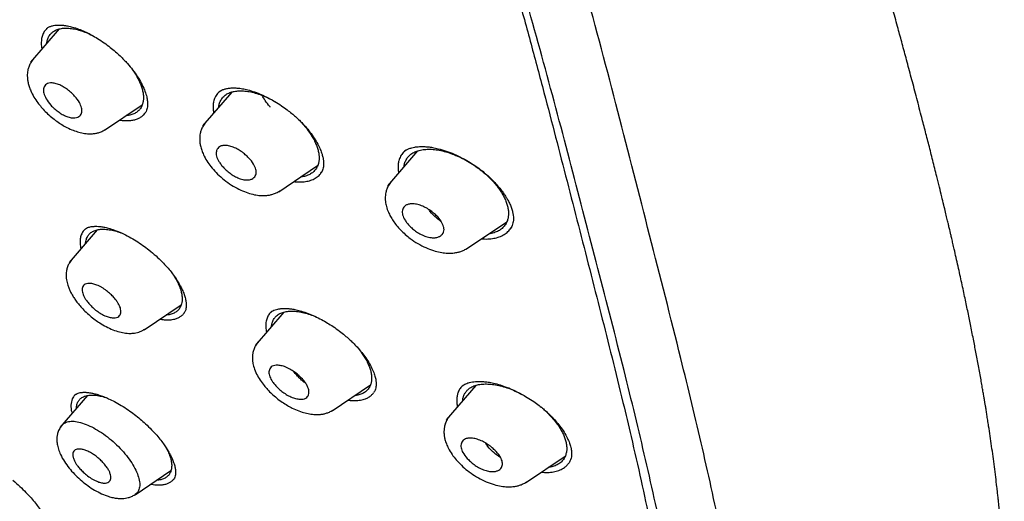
# Model space of a CAD drawing. Header units: millimetres. Extents: x 8 to 1894, y 12 to 2738.
# Tile 29 of 158: x 1421 to 1459, y 672 to 691. Entities that reach past the tile are written whole.
import ezdxf

# ---------------------------------------------------------------- set-up
doc = ezdxf.new("R2010")
doc.units = ezdxf.units.MM

msp = doc.modelspace()

# ---------------------------------------------------------------- linework, layer by layer
at = {"color": 7, "linetype": 'Continuous', "lineweight": 30}
for p, q in [((1422.826, 690.372), (1421.718, 689.087)), ((1422.338, 690.386), (1422.337, 690.386)), ((1425.496, 689.005), (1425.501, 689.009)), ((1429.521, 687.929), (1428.388, 686.616)), ((1429.01, 687.92), (1429.009, 687.92)), ((1424.588, 686.452), (1426.045, 687.431)), ((1432.292, 686.669), (1432.297, 686.672)), ((1436.73, 685.647), (1435.566, 684.297)), ((1436.22, 685.627), (1436.202, 685.61)), ((1436.27, 685.671), (1436.239, 685.643)), ((1431.345, 684.065), (1432.848, 685.075)), ((1424.303, 682.585), (1423.213, 681.32)), ((1438.625, 681.845), (1440.184, 682.892)), ((1426.116, 678.713), (1427.557, 679.68)), ((1431.541, 679.395), (1430.424, 678.1)), ((1433.411, 675.574), (1434.899, 676.574)), ((1438.986, 676.555), (1437.839, 675.224)), ((1423.919, 676.161), (1422.848, 674.919)), ((1423.464, 676.208), (1423.437, 676.184)), ((1441.834, 675.421), (1441.843, 675.429)), ((1440.912, 672.782), (1442.453, 673.817)), ((1425.769, 672.319), (1427.161, 673.255))]:
    msp.add_line(p, q, dxfattribs=at)
for points, knots in [([(1449.656, 655.602), (1449.76, 656.288), (1449.967, 657.654), (1449.976, 659.934), (1449.835, 662.308), (1449.556, 664.767), (1449.136, 667.545), (1448.551, 670.657), (1447.793, 674.102), (1446.85, 678.01), (1445.729, 682.376), (1444.507, 687.175), (1443.22, 692.028), (1441.782, 696.992), (1440.387, 701.25), (1439.109, 704.752), (1438.033, 707.449), (1436.809, 710.223), (1435.393, 713.08), (1433.839, 715.852), (1432.152, 718.505), (1430.372, 720.994), (1428.409, 723.417), (1426.333, 725.725), (1424.204, 727.908), (1421.691, 730.314), (1418.793, 732.893), (1415.521, 735.591), (1412.258, 738.115), (1409.012, 740.481), (1405.792, 742.68), (1402.611, 744.709), (1399.475, 746.589), (1396.377, 748.377), (1393.291, 750.154), (1390.213, 751.859), (1387.16, 753.435), (1384.158, 754.832), (1381.231, 756.03), (1378.389, 757.03), (1375.649, 757.798), (1373.335, 758.231), (1371.435, 758.373), (1369.913, 758.299), (1368.539, 757.982), (1367.376, 757.363), (1366.478, 756.419), (1365.795, 755.133), (1365.344, 753.575), (1365.23, 752.322), (1365.175, 751.726)], [0, 0, 0, 0, 0.019898, 0.0396, 0.059164, 0.078621, 0.098012, 0.12334, 0.14858, 0.173729, 0.207869, 0.241962, 0.27621, 0.310623, 0.345208, 0.362607, 0.380133, 0.397809, 0.41567, 0.433753, 0.448994, 0.464409, 0.479834, 0.495068, 0.510119, 0.525027, 0.547187, 0.569186, 0.591085, 0.612946, 0.634793, 0.656563, 0.678191, 0.699624, 0.721056, 0.742684, 0.764455, 0.786298, 0.808164, 0.830061, 0.852059, 0.874219, 0.889128, 0.904179, 0.91941, 0.93484, 0.950247, 0.965498, 0.983576, 1, 1, 1, 1]), ([(1447.446, 655.562), (1447.532, 656.111), (1447.702, 657.207), (1447.751, 659.014), (1447.689, 660.902), (1447.521, 662.866), (1447.27, 664.884), (1446.891, 667.343), (1446.339, 670.266), (1445.587, 673.668), (1444.71, 677.281), (1443.725, 681.089), (1442.692, 685.068), (1441.629, 689.068), (1440.489, 693.121), (1439.223, 697.25), (1438.026, 700.769), (1436.96, 703.64), (1436.09, 705.827), (1435.132, 708.052), (1434.07, 710.316), (1432.883, 712.618), (1431.663, 714.756), (1430.435, 716.709), (1429.236, 718.464), (1427.941, 720.198), (1426.404, 722.081), (1424.618, 724.079), (1422.599, 726.166), (1420.398, 728.291), (1418.025, 730.44), (1415.49, 732.595), (1412.946, 734.641), (1410.401, 736.586), (1407.653, 738.589), (1404.71, 740.609), (1401.585, 742.611), (1398.489, 744.474), (1395.415, 746.251), (1392.352, 748.012), (1389.31, 749.691), (1386.308, 751.232), (1383.56, 752.501), (1381.069, 753.524), (1378.825, 754.342), (1376.646, 755.02), (1374.546, 755.538), (1372.658, 755.852), (1370.989, 755.961), (1369.543, 755.876), (1368.357, 755.592), (1367.425, 755.135), (1366.721, 754.554), (1366.152, 753.82), (1365.66, 752.859), (1365.282, 751.644), (1365.046, 750.164), (1364.955, 748.565), (1364.982, 746.877), (1365.106, 745.121), (1365.373, 742.711), (1365.858, 739.603), (1366.622, 735.764), (1367.518, 731.852), (1368.499, 727.899), (1369.512, 723.932), (1370.49, 720.172), (1371.477, 716.586), (1372.49, 713.168), (1373.61, 709.691), (1374.708, 706.585), (1375.745, 703.874), (1376.681, 701.576), (1377.705, 699.241), (1378.819, 696.869), (1379.662, 695.257), (1380.084, 694.45)], [0, 0, 0, 0, 0.011709, 0.0234, 0.035079, 0.046745, 0.058401, 0.070053, 0.08835, 0.106637, 0.124908, 0.145647, 0.166375, 0.187119, 0.207887, 0.228673, 0.249479, 0.259892, 0.270315, 0.28075, 0.291198, 0.301658, 0.31213, 0.319994, 0.327864, 0.335737, 0.343609, 0.354092, 0.364563, 0.37502, 0.38755, 0.400066, 0.41258, 0.425091, 0.437599, 0.45323, 0.468841, 0.484431, 0.499999, 0.515569, 0.531166, 0.546782, 0.562408, 0.574915, 0.587424, 0.599934, 0.612454, 0.624987, 0.635443, 0.645912, 0.656393, 0.664263, 0.672136, 0.680006, 0.687871, 0.698343, 0.708803, 0.71925, 0.729685, 0.740108, 0.750521, 0.771326, 0.792113, 0.81288, 0.833624, 0.854353, 0.875091, 0.892532, 0.909986, 0.927451, 0.944927, 0.955919, 0.966921, 0.977933, 0.988958, 1, 1, 1, 1]), ([(1395.484, 745.694), (1395.652, 745.597), (1395.974, 745.411), (1396.437, 745.143), (1396.858, 744.899), (1397.238, 744.678), (1397.575, 744.481), (1397.87, 744.309), (1398.126, 744.159), (1398.357, 744.023), (1398.774, 743.777), (1399.395, 743.409), (1400.438, 742.783), (1401.711, 742.005), (1403.156, 741.093), (1404.552, 740.183), (1405.899, 739.279), (1407.251, 738.346), (1408.538, 737.431), (1409.759, 736.541), (1410.913, 735.68), (1412.068, 734.798), (1413.227, 733.893), (1414.404, 732.953), (1415.339, 732.188), (1416.017, 731.622), (1416.417, 731.285), (1416.805, 730.956), (1417.198, 730.619), (1417.612, 730.261), (1418.042, 729.885), (1418.612, 729.381), (1419.309, 728.755), (1420.121, 728.009), (1420.942, 727.237), (1421.775, 726.437), (1422.625, 725.597), (1423.466, 724.741), (1424.297, 723.869), (1425.115, 722.981), (1425.919, 722.076), (1426.7, 721.163), (1427.453, 720.241), (1428.176, 719.317), (1428.875, 718.383), (1429.426, 717.612), (1429.847, 717.004), (1430.15, 716.557), (1430.454, 716.099), (1430.726, 715.68), (1430.955, 715.319), (1431.137, 715.029), (1431.296, 714.773), (1431.45, 714.52), (1431.616, 714.245), (1431.805, 713.928), (1432.012, 713.574), (1432.227, 713.201), (1432.439, 712.827), (1432.642, 712.463), (1432.888, 712.015), (1433.173, 711.484), (1433.495, 710.866), (1433.887, 710.094), (1434.34, 709.166), (1434.845, 708.086), (1435.379, 706.893), (1435.934, 705.591), (1436.502, 704.183), (1437.036, 702.79), (1437.616, 701.202), (1438.234, 699.422), (1438.881, 697.458), (1439.489, 695.515), (1440.064, 693.589), (1440.609, 691.681), (1441.131, 689.786), (1441.62, 687.955), (1442.083, 686.183), (1442.525, 684.469), (1442.964, 682.757), (1443.404, 681.047), (1443.842, 679.336), (1444.275, 677.615), (1444.666, 676.024), (1445.044, 674.434), (1445.397, 672.886), (1445.748, 671.259), (1446.064, 669.688), (1446.348, 668.146), (1446.599, 666.626), (1446.782, 665.338), (1446.913, 664.271), (1447.004, 663.417), (1447.079, 662.576), (1447.135, 661.748), (1447.172, 660.93), (1447.184, 660.303), (1447.185, 659.855), (1447.182, 659.583), (1447.177, 659.311), (1447.168, 659.038), (1447.156, 658.766), (1447.14, 658.499), (1447.121, 658.246), (1447.104, 658.044), (1447.089, 657.892), (1447.078, 657.783), (1447.066, 657.674), (1447.051, 657.552), (1447.032, 657.404), (1447.008, 657.23), (1446.978, 657.033), (1446.941, 656.813), (1446.895, 656.57), (1446.839, 656.303), (1446.794, 656.121), (1446.77, 656.025)], [0, 0, 0, 0, 0.005154, 0.009884, 0.014188, 0.018068, 0.021524, 0.024504, 0.027077, 0.029334, 0.031588, 0.039811, 0.048252, 0.063358, 0.078464, 0.091951, 0.105439, 0.118927, 0.132415, 0.14386, 0.155305, 0.166749, 0.178191, 0.189738, 0.201737, 0.205994, 0.20995, 0.213671, 0.217566, 0.221703, 0.226037, 0.230466, 0.2388, 0.247039, 0.255014, 0.263756, 0.272498, 0.281237, 0.289975, 0.298713, 0.307464, 0.316237, 0.32481, 0.333365, 0.341914, 0.350496, 0.354416, 0.358464, 0.362644, 0.366854, 0.369823, 0.372441, 0.374709, 0.376792, 0.379291, 0.38217, 0.385428, 0.388911, 0.392313, 0.395628, 0.398857, 0.404568, 0.410206, 0.415845, 0.425918, 0.435995, 0.446078, 0.459579, 0.47308, 0.48658, 0.50007, 0.519674, 0.539285, 0.558898, 0.57851, 0.598123, 0.617736, 0.637348, 0.655326, 0.673305, 0.691284, 0.709263, 0.72724, 0.745383, 0.763841, 0.777968, 0.796396, 0.813876, 0.831037, 0.848197, 0.865355, 0.882512, 0.892578, 0.902642, 0.912706, 0.922768, 0.932828, 0.943038, 0.946501, 0.950013, 0.953564, 0.957143, 0.960751, 0.964386, 0.967903, 0.971034, 0.972689, 0.974209, 0.975607, 0.977268, 0.979374, 0.981924, 0.984738, 0.98795, 0.991563, 0.995578, 1, 1, 1, 1]), ([(1459.174, 664.413), (1459.193, 664.519), (1459.23, 664.715), (1459.274, 664.992), (1459.308, 665.225), (1459.332, 665.412), (1459.35, 665.555), (1459.362, 665.666), (1459.373, 665.763), (1459.383, 665.861), (1459.398, 666.013), (1459.416, 666.226), (1459.437, 666.499), (1459.454, 666.78), (1459.467, 667.055), (1459.476, 667.324), (1459.483, 667.597), (1459.488, 667.889), (1459.489, 668.197), (1459.486, 668.506), (1459.481, 668.797), (1459.473, 669.078), (1459.463, 669.369), (1459.449, 669.689), (1459.43, 670.035), (1459.407, 670.392), (1459.383, 670.735), (1459.357, 671.059), (1459.331, 671.358), (1459.305, 671.637), (1459.282, 671.87), (1459.262, 672.061), (1459.244, 672.231), (1459.223, 672.416), (1459.194, 672.677), (1459.154, 673.009), (1459.105, 673.403), (1459.052, 673.801), (1458.997, 674.197), (1458.94, 674.588), (1458.889, 674.924), (1458.847, 675.199), (1458.814, 675.404), (1458.786, 675.583), (1458.761, 675.735), (1458.74, 675.864), (1458.719, 675.987), (1458.696, 676.124), (1458.668, 676.29), (1458.634, 676.488), (1458.594, 676.717), (1458.548, 676.973), (1458.483, 677.33), (1458.401, 677.769), (1458.299, 678.302), (1458.193, 678.835), (1458.081, 679.385), (1457.984, 679.844), (1457.902, 680.228), (1457.836, 680.533), (1457.767, 680.85), (1457.694, 681.177), (1457.62, 681.507), (1457.553, 681.801), (1457.496, 682.045), (1457.453, 682.234), (1457.416, 682.393), (1457.386, 682.521), (1457.362, 682.622), (1457.337, 682.728), (1457.305, 682.863), (1457.261, 683.05), (1457.205, 683.282), (1457.138, 683.561), (1457.059, 683.885), (1456.968, 684.255), (1456.852, 684.723), (1456.716, 685.269), (1456.563, 685.869), (1456.414, 686.449), (1456.249, 687.083), (1456.071, 687.764), (1455.881, 688.483), (1455.7, 689.158), (1455.531, 689.789), (1455.36, 690.424), (1455.186, 691.066), (1455.007, 691.727), (1454.833, 692.364), (1454.665, 692.982), (1454.501, 693.581), (1454.342, 694.159), (1454.19, 694.71), (1454.041, 695.253), (1453.887, 695.808), (1453.721, 696.405), (1453.542, 697.043), (1453.35, 697.724), (1453.143, 698.447), (1452.929, 699.191), (1452.707, 699.953), (1452.479, 700.724), (1452.244, 701.511), (1452.005, 702.297), (1451.764, 703.074), (1451.462, 704.037), (1451.093, 705.181), (1450.654, 706.5), (1450.211, 707.789), (1449.762, 709.051), (1449.31, 710.282), (1448.906, 711.344), (1448.555, 712.242), (1448.26, 712.981), (1447.962, 713.709), (1447.661, 714.425), (1447.354, 715.142), (1447.037, 715.863), (1446.702, 716.604), (1446.346, 717.371), (1445.96, 718.178), (1445.542, 719.027), (1445.12, 719.853), (1444.698, 720.653), (1444.28, 721.421), (1443.835, 722.216), (1443.403, 722.96), (1443.004, 723.627), (1442.656, 724.195), (1442.331, 724.714), (1442.039, 725.171), (1441.781, 725.567), (1441.557, 725.904), (1441.359, 726.199), (1441.189, 726.45), (1441.065, 726.63), (1440.974, 726.762), (1440.896, 726.874), (1440.792, 727.023), (1440.659, 727.212), (1440.497, 727.441), (1440.288, 727.732), (1440.027, 728.092), (1439.706, 728.525), (1439.336, 729.015), (1438.914, 729.56), (1438.611, 729.94), (1438.452, 730.139)], [0, 0, 0, 0, 0.00597, 0.011084, 0.015343, 0.01875, 0.021307, 0.023078, 0.024782, 0.026553, 0.028392, 0.033033, 0.038035, 0.04307, 0.047964, 0.052641, 0.057331, 0.062414, 0.067954, 0.07343, 0.07844, 0.083025, 0.087929, 0.093421, 0.09947, 0.10559, 0.111605, 0.11681, 0.121931, 0.126648, 0.130759, 0.133564, 0.13618, 0.139244, 0.142813, 0.149143, 0.155752, 0.162297, 0.16878, 0.175199, 0.181464, 0.185232, 0.188564, 0.19146, 0.19392, 0.195945, 0.197705, 0.199895, 0.202582, 0.20577, 0.209458, 0.213647, 0.218142, 0.22665, 0.234701, 0.243688, 0.25209, 0.260855, 0.265496, 0.270309, 0.275295, 0.280453, 0.285782, 0.290851, 0.294289, 0.297249, 0.299731, 0.301734, 0.303259, 0.304472, 0.306685, 0.309607, 0.313238, 0.317577, 0.322624, 0.328378, 0.334838, 0.344416, 0.353722, 0.362702, 0.371356, 0.383157, 0.394295, 0.404774, 0.414595, 0.423761, 0.434549, 0.444862, 0.454859, 0.464539, 0.473897, 0.482928, 0.491638, 0.499653, 0.50827, 0.517524, 0.527417, 0.537948, 0.54912, 0.560932, 0.572324, 0.584256, 0.596413, 0.608388, 0.620181, 0.63179, 0.65206, 0.671739, 0.690827, 0.709326, 0.727269, 0.744695, 0.755512, 0.76613, 0.776551, 0.786765, 0.79678, 0.80707, 0.817268, 0.827946, 0.83911, 0.850767, 0.862926, 0.872965, 0.883336, 0.894028, 0.90499, 0.913192, 0.920765, 0.927677, 0.933902, 0.938955, 0.943435, 0.947345, 0.950688, 0.953462, 0.954502, 0.95596, 0.957945, 0.960461, 0.96351, 0.967098, 0.972117, 0.977919, 0.984514, 0.99188, 1, 1, 1, 1]), ([(1422.365, 690.407), (1422.331, 690.375), (1422.258, 690.306), (1422.184, 690.167), (1422.137, 690.002), (1422.126, 689.814), (1422.133, 689.675), (1422.153, 689.597), (1422.154, 689.593)], [0, 0, 0, 0, 0.178415, 0.378943, 0.581935, 0.785694, 0.986601, 1, 1, 1, 1]), ([(1422.337, 690.386), (1422.354, 690.399), (1422.385, 690.425), (1422.438, 690.453), (1422.488, 690.474), (1422.542, 690.491), (1422.615, 690.509), (1422.725, 690.524), (1422.867, 690.527), (1423.028, 690.513), (1423.199, 690.485), (1423.33, 690.449), (1423.398, 690.431)], [0, 0, 0, 0, 0.099847, 0.185002, 0.255345, 0.311313, 0.375451, 0.483593, 0.623361, 0.734434, 0.859957, 1, 1, 1, 1]), ([(1422.344, 689.813), (1422.344, 689.818), (1422.346, 689.868), (1422.371, 689.965), (1422.424, 690.096), (1422.515, 690.213), (1422.634, 690.305), (1422.781, 690.368), (1422.952, 690.403), (1423.145, 690.409), (1423.355, 690.387), (1423.579, 690.338), (1423.813, 690.258), (1423.991, 690.186), (1424.09, 690.133), (1424.108, 690.124)], [0, 0, 0, 0, 0.0085144, 0.0774857, 0.16761, 0.2584402, 0.3483743, 0.4383127, 0.529067, 0.6192535, 0.7106206, 0.8004592, 0.8902934, 0.9805294, 1, 1, 1, 1]), ([(1423.398, 690.431), (1423.477, 690.405), (1423.631, 690.355), (1423.865, 690.252), (1424.09, 690.137), (1424.325, 690), (1424.564, 689.844), (1424.799, 689.669), (1425.005, 689.499), (1425.182, 689.337), (1425.337, 689.183), (1425.502, 689.002), (1425.68, 688.786), (1425.861, 688.532), (1426.016, 688.272), (1426.135, 688.021), (1426.21, 687.799), (1426.247, 687.619), (1426.258, 687.473), (1426.25, 687.356), (1426.229, 687.259), (1426.196, 687.168), (1426.158, 687.114), (1426.137, 687.085)], [0, 0, 0, 0, 0.050493, 0.098652, 0.144425, 0.187736, 0.241511, 0.290656, 0.335118, 0.374913, 0.410388, 0.445558, 0.500281, 0.557322, 0.616556, 0.677253, 0.732775, 0.781344, 0.825, 0.867886, 0.902459, 0.946542, 1, 1, 1, 1]), ([(1421.807, 689.186), (1421.771, 689.139), (1421.705, 689.052), (1421.641, 688.907), (1421.606, 688.776), (1421.59, 688.659), (1421.587, 688.564), (1421.591, 688.49), (1421.599, 688.408), (1421.618, 688.293), (1421.66, 688.14), (1421.732, 687.95), (1421.841, 687.737), (1421.98, 687.527), (1422.13, 687.341), (1422.288, 687.169), (1422.473, 686.994), (1422.674, 686.832), (1422.874, 686.693), (1423.085, 686.57), (1423.303, 686.466), (1423.534, 686.383), (1423.755, 686.329), (1423.938, 686.308), (1424.094, 686.308), (1424.22, 686.321), (1424.354, 686.351), (1424.49, 686.399), (1424.576, 686.451), (1424.621, 686.478)], [0, 0, 0, 0, 0.0418463, 0.0779538, 0.108106, 0.1322087, 0.1549683, 0.1681926, 0.1808615, 0.2108413, 0.2468572, 0.284698, 0.3383914, 0.390496, 0.4292434, 0.4719427, 0.518613, 0.5671043, 0.6114785, 0.6515239, 0.7037736, 0.7510808, 0.7990153, 0.8464804, 0.8698087, 0.9010768, 0.9286136, 0.9615863, 1, 1, 1, 1]), ([(1425.64, 688.83), (1425.68, 688.774), (1425.76, 688.662), (1425.858, 688.494), (1425.941, 688.329), (1426.008, 688.167), (1426.038, 688.063), (1426.053, 688.012)], [0, 0, 0, 0, 0.202271, 0.401544, 0.600904, 0.801745, 1, 1, 1, 1]), ([(1423.696, 687.319), (1423.704, 687.26), (1423.722, 687.13), (1423.652, 687.013), (1423.55, 686.947), (1423.438, 686.92), (1423.295, 686.925), (1423.125, 686.972), (1422.947, 687.057), (1422.781, 687.165), (1422.631, 687.287), (1422.464, 687.454), (1422.312, 687.661), (1422.231, 687.847), (1422.21, 687.972), (1422.213, 688.059), (1422.238, 688.141), (1422.287, 688.212), (1422.368, 688.263), (1422.482, 688.287), (1422.628, 688.276), (1422.799, 688.227), (1422.979, 688.14), (1423.147, 688.026), (1423.297, 687.901), (1423.461, 687.735), (1423.618, 687.533), (1423.672, 687.387), (1423.696, 687.319)], [0, 0, 0, 0, 0.047338, 0.104345, 0.136715, 0.17178, 0.209382, 0.249351, 0.287026, 0.323017, 0.357109, 0.38932, 0.44823, 0.500098, 0.522933, 0.5481, 0.575799, 0.605828, 0.638461, 0.673392, 0.710945, 0.75097, 0.78956, 0.825931, 0.860363, 0.892532, 0.950504, 1, 1, 1, 1]), ([(1426.053, 688.012), (1426.064, 687.962), (1426.087, 687.861), (1426.097, 687.721), (1426.09, 687.589), (1426.061, 687.454), (1426.006, 687.323), (1425.914, 687.205), (1425.794, 687.113), (1425.646, 687.05), (1425.522, 687.018), (1425.442, 687.016), (1425.427, 687.016)], [0, 0, 0, 0, 0.090996, 0.181654, 0.272926, 0.365746, 0.487843, 0.608586, 0.730115, 0.850701, 0.971451, 1, 1, 1, 1]), ([(1429.061, 687.961), (1429.026, 687.93), (1428.948, 687.863), (1428.865, 687.726), (1428.813, 687.572), (1428.791, 687.416), (1428.791, 687.268), (1428.809, 687.164), (1428.817, 687.113)], [0, 0, 0, 0, 0.162631, 0.360138, 0.559822, 0.710661, 0.859492, 1, 1, 1, 1]), ([(1429.009, 687.92), (1429.032, 687.938), (1429.073, 687.971), (1429.142, 688.007), (1429.203, 688.031), (1429.264, 688.049), (1429.344, 688.068), (1429.465, 688.086), (1429.621, 688.091), (1429.798, 688.079), (1429.987, 688.051), (1430.13, 688.015), (1430.206, 687.996)], [0, 0, 0, 0, 0.109589, 0.20029, 0.271955, 0.325067, 0.385411, 0.489647, 0.626436, 0.736047, 0.860543, 1, 1, 1, 1]), ([(1429.016, 687.344), (1429.017, 687.353), (1429.019, 687.406), (1429.046, 687.506), (1429.104, 687.64), (1429.201, 687.761), (1429.327, 687.857), (1429.481, 687.926), (1429.66, 687.967), (1429.861, 687.98), (1430.079, 687.966), (1430.311, 687.924), (1430.554, 687.855), (1430.804, 687.759), (1431.022, 687.658), (1431.154, 687.582), (1431.202, 687.554)], [0, 0, 0, 0, 0.0115996, 0.0717988, 0.1516434, 0.2323147, 0.3123154, 0.3921679, 0.4727194, 0.5527785, 0.6338381, 0.7136027, 0.7933963, 0.8735961, 0.9533766, 1, 1, 1, 1]), ([(1430.206, 687.996), (1430.295, 687.969), (1430.467, 687.916), (1430.724, 687.808), (1430.964, 687.69), (1431.205, 687.555), (1431.439, 687.407), (1431.658, 687.25), (1431.837, 687.109), (1431.984, 686.983), (1432.113, 686.864), (1432.26, 686.718), (1432.426, 686.534), (1432.603, 686.311), (1432.76, 686.081), (1432.886, 685.859), (1432.976, 685.659), (1433.026, 685.512), (1433.052, 685.409), (1433.066, 685.343), (1433.075, 685.282), (1433.081, 685.214), (1433.084, 685.127), (1433.076, 685.033), (1433.055, 684.939), (1433.022, 684.849), (1432.985, 684.795), (1432.966, 684.766)], [0, 0, 0, 0, 0.0559098, 0.1081341, 0.1565699, 0.2011062, 0.2542688, 0.3002531, 0.3390436, 0.3706748, 0.3995701, 0.4301484, 0.4791571, 0.5319137, 0.5877055, 0.640775, 0.6897314, 0.7345715, 0.7549837, 0.7738036, 0.7910493, 0.8093543, 0.8389183, 0.8806316, 0.9151215, 0.9549149, 1, 1, 1, 1]), ([(1431.014, 687.34), (1431.007, 687.348), (1430.933, 687.432), (1430.823, 687.586), (1430.736, 687.73), (1430.696, 687.797)], [0, 0, 0, 0, 0.054003, 0.566019, 1, 1, 1, 1]), ([(1425.174, 686.846), (1425.184, 686.844), (1425.278, 686.824), (1425.423, 686.819), (1425.607, 686.826), (1425.757, 686.853), (1425.892, 686.899), (1426.009, 686.964), (1426.097, 687.034), (1426.137, 687.089), (1426.153, 687.11)], [0, 0, 0, 0, 0.0214443, 0.2101466, 0.3515612, 0.4927613, 0.6337365, 0.7745809, 0.9155198, 1, 1, 1, 1]), ([(1432.088, 686.885), (1432.133, 686.841), (1432.247, 686.73), (1432.408, 686.539), (1432.554, 686.337), (1432.668, 686.153), (1432.753, 685.988), (1432.822, 685.827), (1432.852, 685.723), (1432.867, 685.672)], [0, 0, 0, 0, 0.113826, 0.289914, 0.468694, 0.601488, 0.734194, 0.867993, 1, 1, 1, 1]), ([(1428.499, 686.74), (1428.464, 686.694), (1428.397, 686.608), (1428.333, 686.464), (1428.295, 686.334), (1428.278, 686.215), (1428.274, 686.118), (1428.277, 686.04), (1428.285, 685.953), (1428.306, 685.831), (1428.352, 685.669), (1428.431, 685.473), (1428.547, 685.259), (1428.71, 685.028), (1428.912, 684.8), (1429.156, 684.573), (1429.431, 684.365), (1429.72, 684.192), (1430.003, 684.062), (1430.27, 683.974), (1430.513, 683.925), (1430.703, 683.911), (1430.86, 683.916), (1430.985, 683.933), (1431.118, 683.966), (1431.253, 684.016), (1431.338, 684.067), (1431.384, 684.095)], [0, 0, 0, 0, 0.041225, 0.077008, 0.107125, 0.131449, 0.15484, 0.168533, 0.181156, 0.21227, 0.250746, 0.289704, 0.343898, 0.395376, 0.451217, 0.512145, 0.575313, 0.636202, 0.695289, 0.751114, 0.801751, 0.848748, 0.871832, 0.902732, 0.929845, 0.962258, 1, 1, 1, 1]), ([(1430.456, 684.931), (1430.461, 684.903), (1430.473, 684.843), (1430.464, 684.723), (1430.407, 684.62), (1430.299, 684.549), (1430.183, 684.517), (1430.033, 684.517), (1429.855, 684.558), (1429.669, 684.639), (1429.496, 684.744), (1429.34, 684.863), (1429.208, 684.99), (1429.101, 685.115), (1428.996, 685.268), (1428.917, 685.445), (1428.909, 685.639), (1428.976, 685.767), (1429.085, 685.835), (1429.204, 685.862), (1429.355, 685.855), (1429.531, 685.813), (1429.715, 685.733), (1429.889, 685.625), (1430.044, 685.504), (1430.212, 685.344), (1430.375, 685.145), (1430.43, 684.999), (1430.456, 684.931)], [0, 0, 0, 0, 0.0220325, 0.0465932, 0.1035789, 0.1360761, 0.1713354, 0.2090406, 0.2495068, 0.2880298, 0.3244879, 0.3587881, 0.3912085, 0.4214501, 0.4498612, 0.5004994, 0.5494299, 0.6073076, 0.6396681, 0.6744708, 0.711626, 0.7509606, 0.7894111, 0.825886, 0.8602179, 0.8923318, 0.9500967, 1, 1, 1, 1]), ([(1432.867, 685.672), (1432.879, 685.621), (1432.901, 685.52), (1432.91, 685.378), (1432.901, 685.244), (1432.869, 685.107), (1432.809, 684.972), (1432.711, 684.849), (1432.584, 684.751), (1432.428, 684.682), (1432.299, 684.646), (1432.216, 684.641), (1432.2, 684.64)], [0, 0, 0, 0, 0.090964, 0.181621, 0.272954, 0.365928, 0.487954, 0.608731, 0.730429, 0.850937, 0.97174, 1, 1, 1, 1]), ([(1436.22, 685.627), (1436.202, 685.612), (1436.138, 685.559), (1436.062, 685.438), (1436, 685.282), (1435.971, 685.124), (1435.969, 684.97), (1435.977, 684.859), (1435.993, 684.798), (1435.994, 684.793)], [0, 0, 0, 0, 0.080596, 0.292146, 0.505786, 0.667736, 0.827249, 0.986007, 1, 1, 1, 1]), ([(1436.204, 685.037), (1436.204, 685.046), (1436.208, 685.101), (1436.237, 685.205), (1436.3, 685.343), (1436.404, 685.468), (1436.537, 685.57), (1436.7, 685.645), (1436.887, 685.693), (1437.097, 685.714), (1437.324, 685.708), (1437.566, 685.675), (1437.818, 685.615), (1438.077, 685.53), (1438.339, 685.42), (1438.601, 685.287), (1438.858, 685.134), (1439.105, 684.963), (1439.317, 684.792), (1439.497, 684.628), (1439.647, 684.474), (1439.783, 684.314), (1439.905, 684.152), (1440.012, 683.988), (1440.1, 683.824), (1440.171, 683.663), (1440.201, 683.559), (1440.217, 683.507)], [0, 0, 0, 0, 0.007319, 0.041574, 0.086976, 0.13287, 0.178396, 0.223813, 0.269643, 0.315189, 0.361255, 0.406641, 0.452077, 0.497775, 0.543175, 0.588999, 0.635332, 0.680748, 0.726003, 0.760281, 0.794316, 0.828456, 0.863043, 0.897304, 0.931483, 0.965985, 1, 1, 1, 1]), ([(1436.208, 685.622), (1436.228, 685.638), (1436.272, 685.673), (1436.37, 685.725), (1436.492, 685.768), (1436.599, 685.791), (1436.684, 685.803), (1436.764, 685.811), (1436.862, 685.816), (1436.986, 685.815), (1437.135, 685.804), (1437.318, 685.78), (1437.456, 685.749), (1437.529, 685.732)], [0, 0, 0, 0, 0.095097, 0.21043, 0.325124, 0.419873, 0.470483, 0.519777, 0.595833, 0.671984, 0.764666, 0.873987, 1, 1, 1, 1]), ([(1437.529, 685.732), (1437.633, 685.703), (1437.836, 685.647), (1438.14, 685.526), (1438.429, 685.389), (1438.697, 685.239), (1438.944, 685.083), (1439.165, 684.924), (1439.362, 684.767), (1439.55, 684.599), (1439.725, 684.424), (1439.879, 684.248), (1440.001, 684.093), (1440.095, 683.96), (1440.169, 683.843), (1440.241, 683.718), (1440.312, 683.577), (1440.374, 683.422), (1440.417, 683.277), (1440.44, 683.146), (1440.448, 683.025), (1440.441, 682.909), (1440.416, 682.798), (1440.382, 682.71), (1440.351, 682.66), (1440.335, 682.634)], [0, 0, 0, 0, 0.063848, 0.124736, 0.18251, 0.237012, 0.288129, 0.335812, 0.380076, 0.421064, 0.470698, 0.514586, 0.552685, 0.584973, 0.612072, 0.638522, 0.678647, 0.719294, 0.760041, 0.798486, 0.835653, 0.88003, 0.914731, 0.954674, 1, 1, 1, 1]), ([(1431.931, 684.459), (1431.943, 684.457), (1432.043, 684.441), (1432.214, 684.441), (1432.439, 684.461), (1432.637, 684.517), (1432.804, 684.604), (1432.933, 684.714), (1432.989, 684.805), (1433.014, 684.846)], [0, 0, 0, 0, 0.023688, 0.192272, 0.360585, 0.528617, 0.69656, 0.864673, 1, 1, 1, 1]), ([(1435.704, 684.454), (1435.667, 684.408), (1435.6, 684.32), (1435.534, 684.175), (1435.495, 684.042), (1435.477, 683.92), (1435.473, 683.82), (1435.476, 683.74), (1435.486, 683.634), (1435.517, 683.477), (1435.584, 683.287), (1435.674, 683.103), (1435.777, 682.932), (1435.908, 682.755), (1436.067, 682.578), (1436.246, 682.408), (1436.468, 682.228), (1436.734, 682.05), (1437.041, 681.892), (1437.334, 681.781), (1437.597, 681.715), (1437.827, 681.684), (1438.005, 681.68), (1438.155, 681.691), (1438.279, 681.712), (1438.409, 681.748), (1438.541, 681.8), (1438.625, 681.851), (1438.669, 681.878)], [0, 0, 0, 0, 0.0411135, 0.0770081, 0.1074147, 0.1320437, 0.1557957, 0.1697331, 0.1817398, 0.223618, 0.273408, 0.3100375, 0.3493331, 0.3913104, 0.4360363, 0.4807999, 0.5247055, 0.5888812, 0.6512169, 0.7115199, 0.7650353, 0.8108294, 0.8535158, 0.8761752, 0.9061982, 0.932403, 0.9636535, 1, 1, 1, 1]), ([(1437.738, 682.708), (1437.742, 682.689), (1437.751, 682.651), (1437.755, 682.578), (1437.74, 682.492), (1437.69, 682.406), (1437.626, 682.353), (1437.564, 682.32), (1437.509, 682.299), (1437.423, 682.28), (1437.289, 682.273), (1437.138, 682.301), (1437.005, 682.345), (1436.88, 682.398), (1436.731, 682.48), (1436.57, 682.595), (1436.433, 682.718), (1436.323, 682.84), (1436.216, 682.99), (1436.134, 683.166), (1436.13, 683.325), (1436.169, 683.435), (1436.227, 683.51), (1436.317, 683.567), (1436.441, 683.598), (1436.598, 683.596), (1436.781, 683.561), (1436.973, 683.487), (1437.154, 683.385), (1437.315, 683.269), (1437.489, 683.114), (1437.657, 682.92), (1437.712, 682.775), (1437.738, 682.708)], [0, 0, 0, 0, 0.014694, 0.029544, 0.060236, 0.091986, 0.125072, 0.138061, 0.15424, 0.173552, 0.208137, 0.249795, 0.269464, 0.288667, 0.325305, 0.35969, 0.392103, 0.42226, 0.450513, 0.500686, 0.549666, 0.57749, 0.607697, 0.640006, 0.674747, 0.711849, 0.751146, 0.789963, 0.826678, 0.861133, 0.893246, 0.950712, 1, 1, 1, 1]), ([(1437.641, 682.915), (1437.581, 682.956), (1437.436, 683.053), (1437.265, 683.229), (1437.187, 683.345), (1437.172, 683.368)], [0, 0, 0, 0, 0.361221, 0.874123, 1, 1, 1, 1]), ([(1440.217, 683.507), (1440.228, 683.456), (1440.25, 683.355), (1440.258, 683.211), (1440.246, 683.074), (1440.21, 682.933), (1440.145, 682.794), (1440.04, 682.666), (1439.905, 682.562), (1439.741, 682.486), (1439.605, 682.444), (1439.519, 682.436), (1439.503, 682.434)], [0, 0, 0, 0, 0.090945, 0.181638, 0.273109, 0.366369, 0.488327, 0.609208, 0.73123, 0.851692, 0.972625, 1, 1, 1, 1]), ([(1423.83, 682.611), (1423.821, 682.604), (1423.771, 682.565), (1423.711, 682.467), (1423.652, 682.321), (1423.631, 682.149), (1423.636, 681.991), (1423.661, 681.886), (1423.67, 681.85)], [0, 0, 0, 0, 0.047867, 0.258885, 0.471694, 0.681544, 0.891905, 1, 1, 1, 1]), ([(1423.815, 682.602), (1423.838, 682.62), (1423.882, 682.654), (1423.957, 682.685), (1424.026, 682.703), (1424.084, 682.713), (1424.128, 682.718), (1424.167, 682.721), (1424.22, 682.723), (1424.298, 682.723), (1424.411, 682.715), (1424.559, 682.693), (1424.748, 682.65), (1424.979, 682.58), (1425.154, 682.505), (1425.247, 682.465)], [0, 0, 0, 0, 0.105752, 0.194479, 0.266118, 0.320458, 0.357212, 0.381685, 0.41587, 0.471048, 0.542872, 0.631527, 0.737176, 0.859947, 1, 1, 1, 1]), ([(1423.847, 682.056), (1423.847, 682.061), (1423.848, 682.107), (1423.868, 682.199), (1423.915, 682.325), (1424, 682.437), (1424.114, 682.523), (1424.256, 682.581), (1424.423, 682.612), (1424.612, 682.614), (1424.82, 682.588), (1425.04, 682.537), (1425.196, 682.481), (1425.273, 682.453)], [0, 0, 0, 0, 0.008265, 0.084877, 0.186519, 0.288944, 0.390295, 0.491697, 0.593977, 0.695683, 0.798667, 0.899938, 1, 1, 1, 1]), ([(1439.215, 682.241), (1439.229, 682.239), (1439.334, 682.227), (1439.513, 682.233), (1439.746, 682.263), (1439.952, 682.327), (1440.129, 682.421), (1440.269, 682.538), (1440.332, 682.635), (1440.362, 682.681)], [0, 0, 0, 0, 0.026888, 0.192917, 0.358622, 0.524081, 0.68957, 0.855219, 1, 1, 1, 1]), ([(1425.247, 682.465), (1425.344, 682.419), (1425.532, 682.328), (1425.809, 682.163), (1426.067, 681.991), (1426.325, 681.797), (1426.577, 681.585), (1426.812, 681.36), (1427.004, 681.152), (1427.159, 680.965), (1427.282, 680.801), (1427.387, 680.646), (1427.471, 680.508), (1427.551, 680.362), (1427.625, 680.208), (1427.69, 680.039), (1427.725, 679.912), (1427.741, 679.83), (1427.747, 679.786), (1427.753, 679.739), (1427.756, 679.683), (1427.755, 679.611), (1427.744, 679.524), (1427.717, 679.429), (1427.679, 679.373), (1427.658, 679.343)], [0, 0, 0, 0, 0.064174, 0.125006, 0.182374, 0.236157, 0.302143, 0.36159, 0.414626, 0.461521, 0.502266, 0.536809, 0.57693, 0.606311, 0.649787, 0.700136, 0.7484, 0.764346, 0.779128, 0.792993, 0.813705, 0.844902, 0.886432, 0.938156, 1, 1, 1, 1]), ([(1423.303, 681.42), (1423.265, 681.369), (1423.194, 681.275), (1423.133, 681.122), (1423.103, 680.989), (1423.09, 680.836), (1423.103, 680.654), (1423.15, 680.464), (1423.209, 680.304), (1423.272, 680.167), (1423.347, 680.03), (1423.438, 679.888), (1423.543, 679.746), (1423.671, 679.593), (1423.831, 679.425), (1424.014, 679.257), (1424.208, 679.103), (1424.415, 678.96), (1424.646, 678.825), (1424.906, 678.706), (1425.158, 678.624), (1425.362, 678.584), (1425.541, 678.569), (1425.678, 678.573), (1425.808, 678.594), (1425.919, 678.623), (1426.034, 678.668), (1426.105, 678.711), (1426.142, 678.734)], [0, 0, 0, 0, 0.044098, 0.081141, 0.110791, 0.135322, 0.185366, 0.234277, 0.264741, 0.294959, 0.330581, 0.361206, 0.395168, 0.432622, 0.472677, 0.522511, 0.567246, 0.60697, 0.660325, 0.7161, 0.773374, 0.823847, 0.851074, 0.88924, 0.912584, 0.938816, 0.967961, 1, 1, 1, 1]), ([(1427.261, 680.826), (1427.297, 680.77), (1427.379, 680.64), (1427.475, 680.442), (1427.521, 680.307), (1427.543, 680.24)], [0, 0, 0, 0, 0.280456, 0.641939, 1, 1, 1, 1]), ([(1425.197, 679.556), (1425.204, 679.525), (1425.22, 679.459), (1425.216, 679.371), (1425.191, 679.291), (1425.139, 679.226), (1425.057, 679.183), (1424.945, 679.168), (1424.806, 679.184), (1424.668, 679.225), (1424.548, 679.278), (1424.426, 679.344), (1424.282, 679.441), (1424.127, 679.57), (1423.998, 679.701), (1423.897, 679.826), (1423.801, 679.97), (1423.739, 680.104), (1423.716, 680.225), (1423.719, 680.314), (1423.745, 680.393), (1423.797, 680.457), (1423.879, 680.5), (1423.99, 680.514), (1424.129, 680.498), (1424.266, 680.456), (1424.388, 680.402), (1424.513, 680.332), (1424.659, 680.231), (1424.814, 680.099), (1424.942, 679.968), (1425.042, 679.845), (1425.137, 679.706), (1425.174, 679.614), (1425.197, 679.556)], [0, 0, 0, 0, 0.025471, 0.052589, 0.081247, 0.11169, 0.143804, 0.17763, 0.21332, 0.250659, 0.271349, 0.291289, 0.329309, 0.364656, 0.397167, 0.427232, 0.454492, 0.501066, 0.526721, 0.553832, 0.582704, 0.613017, 0.645139, 0.678797, 0.714174, 0.75126, 0.772472, 0.793118, 0.831701, 0.867443, 0.900083, 0.929653, 0.956257, 1, 1, 1, 1]), ([(1427.543, 680.24), (1427.556, 680.191), (1427.582, 680.094), (1427.597, 679.957), (1427.594, 679.829), (1427.571, 679.699), (1427.52, 679.572), (1427.434, 679.459), (1427.319, 679.372), (1427.175, 679.314), (1427.056, 679.286), (1426.981, 679.286), (1426.969, 679.286)], [0, 0, 0, 0, 0.091496, 0.182601, 0.274272, 0.367445, 0.490208, 0.611507, 0.733501, 0.854842, 0.977257, 1, 1, 1, 1]), ([(1431.031, 679.389), (1431.054, 679.408), (1431.097, 679.443), (1431.194, 679.488), (1431.298, 679.516), (1431.38, 679.529), (1431.46, 679.537), (1431.559, 679.541), (1431.688, 679.537), (1431.844, 679.52), (1432.022, 679.488), (1432.235, 679.434), (1432.395, 679.378), (1432.479, 679.348)], [0, 0, 0, 0, 0.119845, 0.225062, 0.312572, 0.377963, 0.420231, 0.486219, 0.576851, 0.661204, 0.75974, 0.872604, 1, 1, 1, 1]), ([(1426.732, 679.126), (1426.786, 679.117), (1426.921, 679.094), (1427.116, 679.094), (1427.297, 679.12), (1427.439, 679.171), (1427.549, 679.235), (1427.626, 679.3), (1427.66, 679.349), (1427.671, 679.364)], [0, 0, 0, 0, 0.1265906, 0.3168072, 0.5067692, 0.6491775, 0.7916302, 0.9342033, 1, 1, 1, 1]), ([(1431.08, 679.428), (1431.048, 679.401), (1430.974, 679.337), (1430.899, 679.205), (1430.847, 679.044), (1430.834, 678.859), (1430.844, 678.716), (1430.867, 678.631), (1430.871, 678.618)], [0, 0, 0, 0, 0.1557914, 0.3580094, 0.5625, 0.7633968, 0.9641904, 1, 1, 1, 1]), ([(1431.06, 678.838), (1431.06, 678.844), (1431.061, 678.893), (1431.084, 678.989), (1431.137, 679.119), (1431.228, 679.236), (1431.349, 679.328), (1431.499, 679.392), (1431.674, 679.429), (1431.873, 679.439), (1432.089, 679.422), (1432.32, 679.377), (1432.553, 679.309), (1432.712, 679.245), (1432.788, 679.214)], [0, 0, 0, 0, 0.010027, 0.079927, 0.172616, 0.266039, 0.358494, 0.450967, 0.544263, 0.637034, 0.730913, 0.823296, 0.915729, 1, 1, 1, 1]), ([(1432.479, 679.348), (1432.568, 679.312), (1432.741, 679.242), (1432.995, 679.113), (1433.23, 678.979), (1433.464, 678.83), (1433.69, 678.669), (1433.899, 678.503), (1434.069, 678.355), (1434.207, 678.224), (1434.325, 678.104), (1434.457, 677.959), (1434.607, 677.777), (1434.765, 677.557), (1434.903, 677.329), (1435.009, 677.11), (1435.077, 676.916), (1435.107, 676.78), (1435.118, 676.689), (1435.121, 676.633), (1435.121, 676.583), (1435.117, 676.525), (1435.106, 676.451), (1435.078, 676.358), (1435.041, 676.3), (1435.02, 676.267)], [0, 0, 0, 0, 0.057802, 0.111902, 0.162177, 0.208511, 0.264018, 0.312307, 0.353391, 0.387327, 0.416911, 0.448382, 0.499552, 0.555412, 0.615736, 0.674915, 0.729452, 0.779275, 0.801548, 0.821718, 0.839797, 0.858239, 0.893242, 0.940534, 1, 1, 1, 1]), ([(1430.536, 678.225), (1430.5, 678.178), (1430.433, 678.091), (1430.37, 677.945), (1430.335, 677.812), (1430.321, 677.691), (1430.32, 677.592), (1430.326, 677.514), (1430.34, 677.402), (1430.382, 677.23), (1430.476, 676.999), (1430.61, 676.765), (1430.757, 676.563), (1430.912, 676.386), (1431.074, 676.226), (1431.262, 676.063), (1431.465, 675.911), (1431.669, 675.781), (1431.889, 675.662), (1432.119, 675.562), (1432.362, 675.484), (1432.592, 675.437), (1432.777, 675.422), (1432.933, 675.427), (1433.056, 675.442), (1433.186, 675.475), (1433.317, 675.523), (1433.399, 675.572), (1433.443, 675.599)], [0, 0, 0, 0, 0.041697, 0.077945, 0.108474, 0.133164, 0.15699, 0.171341, 0.184701, 0.232855, 0.289342, 0.34304, 0.394849, 0.432895, 0.47454, 0.51981, 0.567112, 0.611118, 0.651494, 0.70558, 0.754909, 0.803611, 0.851208, 0.874536, 0.905033, 0.931597, 0.963242, 1, 1, 1, 1]), ([(1434.419, 677.999), (1434.475, 677.927), (1434.573, 677.802), (1434.689, 677.622), (1434.777, 677.461), (1434.85, 677.302), (1434.882, 677.201), (1434.899, 677.151)], [0, 0, 0, 0, 0.25025, 0.437628, 0.624914, 0.813736, 1, 1, 1, 1]), ([(1432.496, 676.419), (1432.501, 676.398), (1432.512, 676.356), (1432.517, 676.295), (1432.511, 676.225), (1432.486, 676.152), (1432.432, 676.083), (1432.347, 676.035), (1432.23, 676.014), (1432.083, 676.023), (1431.909, 676.068), (1431.723, 676.149), (1431.544, 676.259), (1431.386, 676.382), (1431.253, 676.509), (1431.147, 676.631), (1431.046, 676.776), (1430.982, 676.912), (1430.959, 677.035), (1430.963, 677.124), (1430.991, 677.205), (1431.045, 677.274), (1431.13, 677.321), (1431.247, 677.342), (1431.393, 677.332), (1431.538, 677.294), (1431.666, 677.243), (1431.794, 677.178), (1431.938, 677.088), (1432.082, 676.976), (1432.186, 676.883), (1432.256, 676.811), (1432.313, 676.745), (1432.381, 676.656), (1432.453, 676.541), (1432.482, 676.459), (1432.496, 676.419)], [0, 0, 0, 0, 0.016355, 0.033507, 0.051458, 0.079792, 0.110126, 0.142304, 0.17642, 0.212599, 0.250642, 0.290471, 0.327967, 0.362973, 0.395371, 0.425519, 0.45308, 0.500941, 0.52586, 0.55243, 0.580953, 0.611134, 0.643338, 0.677287, 0.713205, 0.751051, 0.772811, 0.793483, 0.830557, 0.862711, 0.889576, 0.904753, 0.917561, 0.938088, 0.969045, 1, 1, 1, 1]), ([(1432.388, 676.638), (1432.376, 676.646), (1432.323, 676.68), (1432.225, 676.761), (1432.101, 676.881), (1432.001, 676.993), (1431.948, 677.064), (1431.93, 677.089)], [0, 0, 0, 0, 0.0740764, 0.3334516, 0.592472, 0.8619639, 1, 1, 1, 1]), ([(1434.899, 677.151), (1434.911, 677.101), (1434.936, 677.003), (1434.949, 676.864), (1434.944, 676.734), (1434.917, 676.6), (1434.861, 676.47), (1434.768, 676.351), (1434.646, 676.258), (1434.495, 676.193), (1434.37, 676.16), (1434.29, 676.157), (1434.277, 676.156)], [0, 0, 0, 0, 0.091403, 0.182442, 0.274102, 0.367349, 0.489953, 0.611197, 0.733265, 0.85426, 0.975514, 1, 1, 1, 1]), ([(1438.491, 676.556), (1438.453, 676.519), (1438.374, 676.442), (1438.303, 676.304), (1438.26, 676.161), (1438.243, 676.02), (1438.246, 675.877), (1438.266, 675.777), (1438.275, 675.73)], [0, 0, 0, 0, 0.188099, 0.395939, 0.554611, 0.710396, 0.864884, 1, 1, 1, 1]), ([(1438.451, 676.522), (1438.476, 676.542), (1438.521, 676.579), (1438.599, 676.619), (1438.67, 676.647), (1438.754, 676.673), (1438.85, 676.693), (1438.955, 676.705), (1439.054, 676.711), (1439.159, 676.712), (1439.295, 676.704), (1439.469, 676.684), (1439.681, 676.645), (1439.84, 676.6), (1439.926, 676.575)], [0, 0, 0, 0, 0.101289, 0.186273, 0.254539, 0.3066, 0.395753, 0.474082, 0.5233, 0.586211, 0.665109, 0.760195, 0.871716, 1, 1, 1, 1]), ([(1438.476, 675.963), (1438.477, 675.973), (1438.479, 676.026), (1438.502, 676.114), (1438.547, 676.225), (1438.613, 676.323), (1438.695, 676.408), (1438.807, 676.487), (1438.953, 676.552), (1439.137, 676.597), (1439.345, 676.614), (1439.57, 676.606), (1439.81, 676.57), (1440.061, 676.509), (1440.319, 676.421), (1440.559, 676.322), (1440.71, 676.242), (1440.775, 676.208)], [0, 0, 0, 0, 0.012632, 0.071941, 0.130852, 0.190442, 0.249907, 0.308986, 0.387661, 0.466994, 0.545901, 0.625689, 0.704285, 0.782968, 0.862034, 0.94066, 1, 1, 1, 1]), ([(1439.926, 676.575), (1440.017, 676.545), (1440.193, 676.487), (1440.453, 676.375), (1440.695, 676.256), (1440.935, 676.121), (1441.168, 675.974), (1441.386, 675.819), (1441.564, 675.68), (1441.708, 675.557), (1441.832, 675.441), (1441.972, 675.302), (1442.13, 675.127), (1442.299, 674.911), (1442.448, 674.686), (1442.563, 674.469), (1442.64, 674.278), (1442.679, 674.134), (1442.697, 674.028), (1442.703, 673.948), (1442.703, 673.866), (1442.693, 673.774), (1442.665, 673.663), (1442.625, 673.593), (1442.602, 673.554)], [0, 0, 0, 0, 0.057421, 0.111181, 0.161151, 0.207215, 0.262414, 0.310457, 0.351354, 0.385159, 0.414578, 0.44585, 0.496697, 0.552208, 0.612164, 0.67035, 0.722815, 0.769674, 0.798092, 0.82438, 0.850743, 0.888102, 0.937879, 1, 1, 1, 1]), ([(1423.453, 676.198), (1423.416, 676.161), (1423.329, 676.072), (1423.283, 675.859), (1423.273, 675.655), (1423.315, 675.512), (1423.327, 675.474)], [0, 0, 0, 0, 0.234074, 0.559431, 0.882637, 1, 1, 1, 1]), ([(1423.438, 676.186), (1423.464, 676.205), (1423.51, 676.239), (1423.592, 676.266), (1423.665, 676.28), (1423.722, 676.286), (1423.77, 676.288), (1423.814, 676.288), (1423.857, 676.287), (1423.905, 676.283), (1423.97, 676.277), (1424.063, 676.263), (1424.201, 676.233), (1424.365, 676.187), (1424.55, 676.121), (1424.751, 676.037), (1424.982, 675.925), (1425.148, 675.828), (1425.235, 675.777)], [0, 0, 0, 0, 0.108192, 0.196899, 0.257146, 0.302465, 0.332711, 0.358015, 0.384484, 0.412115, 0.440917, 0.490989, 0.557373, 0.641154, 0.715563, 0.80003, 0.894744, 1, 1, 1, 1]), ([(1423.494, 675.668), (1423.496, 675.709), (1423.502, 675.8), (1423.549, 675.919), (1423.625, 676.026), (1423.732, 676.107), (1423.868, 676.159), (1424.029, 676.183), (1424.213, 676.179), (1424.409, 676.151), (1424.552, 676.109), (1424.62, 676.09)], [0, 0, 0, 0, 0.089494, 0.203936, 0.319252, 0.43331, 0.547468, 0.662573, 0.777078, 0.893011, 1, 1, 1, 1]), ([(1434.021, 675.984), (1434.032, 675.982), (1434.129, 675.965), (1434.296, 675.963), (1434.517, 675.979), (1434.694, 676.026), (1434.832, 676.093), (1434.938, 676.17), (1434.993, 676.235), (1435.02, 676.268)], [0, 0, 0, 0, 0.022856, 0.209704, 0.396108, 0.58189, 0.721219, 0.860911, 1, 1, 1, 1]), ([(1425.235, 675.777), (1425.324, 675.721), (1425.496, 675.612), (1425.743, 675.432), (1425.968, 675.251), (1426.192, 675.054), (1426.407, 674.845), (1426.605, 674.629), (1426.767, 674.433), (1426.895, 674.258), (1426.996, 674.106), (1427.082, 673.962), (1427.149, 673.836), (1427.214, 673.698), (1427.272, 673.551), (1427.309, 673.425), (1427.329, 673.326), (1427.34, 673.254), (1427.345, 673.171), (1427.339, 673.082), (1427.318, 672.993), (1427.284, 672.944), (1427.266, 672.917)], [0, 0, 0, 0, 0.065078, 0.126564, 0.184487, 0.238852, 0.305803, 0.366516, 0.421098, 0.469623, 0.512068, 0.548453, 0.591686, 0.621356, 0.671616, 0.730943, 0.753111, 0.783046, 0.82286, 0.872447, 0.931527, 1, 1, 1, 1]), ([(1441.457, 675.762), (1441.496, 675.731), (1441.614, 675.639), (1441.791, 675.472), (1441.985, 675.265), (1442.138, 675.069), (1442.258, 674.889), (1442.348, 674.728), (1442.422, 674.569), (1442.454, 674.467), (1442.47, 674.416)], [0, 0, 0, 0, 0.0777, 0.231156, 0.383992, 0.538916, 0.654232, 0.769329, 0.885486, 1, 1, 1, 1]), ([(1437.974, 675.376), (1437.937, 675.328), (1437.868, 675.238), (1437.803, 675.089), (1437.766, 674.954), (1437.751, 674.83), (1437.75, 674.73), (1437.756, 674.651), (1437.766, 674.565), (1437.791, 674.444), (1437.843, 674.285), (1437.93, 674.091), (1438.055, 673.882), (1438.225, 673.662), (1438.428, 673.45), (1438.668, 673.243), (1438.94, 673.051), (1439.236, 672.883), (1439.541, 672.754), (1439.831, 672.669), (1440.089, 672.626), (1440.284, 672.618), (1440.44, 672.629), (1440.564, 672.648), (1440.693, 672.683), (1440.823, 672.734), (1440.905, 672.784), (1440.949, 672.811)], [0, 0, 0, 0, 0.042109, 0.078761, 0.109665, 0.134658, 0.158722, 0.172707, 0.18519, 0.216019, 0.254274, 0.293317, 0.347651, 0.398746, 0.452457, 0.509521, 0.569233, 0.630299, 0.693114, 0.753566, 0.806001, 0.853155, 0.876239, 0.906405, 0.932613, 0.963795, 1, 1, 1, 1]), ([(1422.934, 675.013), (1422.893, 674.96), (1422.82, 674.862), (1422.763, 674.701), (1422.737, 674.565), (1422.731, 674.428), (1422.746, 674.271), (1422.792, 674.083), (1422.881, 673.854), (1423.018, 673.607), (1423.202, 673.351), (1423.41, 673.117), (1423.637, 672.901), (1423.879, 672.704), (1424.135, 672.529), (1424.405, 672.381), (1424.655, 672.276), (1424.868, 672.213), (1425.034, 672.18), (1425.167, 672.168), (1425.285, 672.168), (1425.395, 672.178), (1425.515, 672.204), (1425.643, 672.248), (1425.723, 672.296), (1425.767, 672.322)], [0, 0, 0, 0, 0.047203, 0.085871, 0.115646, 0.14034, 0.18, 0.227401, 0.274571, 0.339966, 0.399789, 0.457051, 0.513773, 0.569985, 0.626013, 0.684095, 0.745242, 0.787567, 0.825878, 0.858415, 0.879079, 0.906204, 0.931534, 0.96279, 1, 1, 1, 1]), ([(1422.939, 675.006), (1422.952, 675.025), (1422.998, 675.09), (1423.133, 675.148), (1423.336, 675.176), (1423.586, 675.141), (1423.864, 675.052), (1424.162, 674.914), (1424.468, 674.73), (1424.77, 674.506), (1425.058, 674.252), (1425.322, 673.977), (1425.552, 673.69), (1425.734, 673.404), (1425.866, 673.129), (1425.942, 672.875), (1425.96, 672.651), (1425.91, 672.475), (1425.842, 672.365), (1425.776, 672.333), (1425.763, 672.327)], [0, 0, 0, 0, 0.024716, 0.085182, 0.145254, 0.205354, 0.265777, 0.32609, 0.385857, 0.445517, 0.505552, 0.565691, 0.625761, 0.685855, 0.746009, 0.806107, 0.866077, 0.926058, 0.986126, 1, 1, 1, 1]), ([(1440.004, 673.629), (1440.011, 673.598), (1440.024, 673.535), (1440.013, 673.414), (1439.95, 673.311), (1439.836, 673.242), (1439.716, 673.211), (1439.565, 673.21), (1439.384, 673.245), (1439.192, 673.32), (1439.009, 673.422), (1438.846, 673.539), (1438.671, 673.696), (1438.513, 673.888), (1438.427, 674.064), (1438.406, 674.189), (1438.412, 674.279), (1438.441, 674.363), (1438.499, 674.436), (1438.588, 674.488), (1438.71, 674.515), (1438.863, 674.511), (1439.045, 674.473), (1439.24, 674.396), (1439.425, 674.288), (1439.588, 674.169), (1439.761, 674.013), (1439.923, 673.827), (1439.979, 673.69), (1440.004, 673.629)], [0, 0, 0, 0, 0.023898, 0.049741, 0.107369, 0.139525, 0.173994, 0.210689, 0.249453, 0.288921, 0.326168, 0.361031, 0.393435, 0.451318, 0.500225, 0.524531, 0.550669, 0.578939, 0.609079, 0.641451, 0.675768, 0.712298, 0.750972, 0.791398, 0.829055, 0.864247, 0.896683, 0.953562, 1, 1, 1, 1]), ([(1439.94, 673.761), (1439.859, 673.815), (1439.692, 673.926), (1439.485, 674.14), (1439.395, 674.275), (1439.368, 674.317)], [0, 0, 0, 0, 0.398411, 0.814187, 1, 1, 1, 1]), ([(1442.47, 674.416), (1442.482, 674.366), (1442.506, 674.266), (1442.517, 674.125), (1442.508, 673.991), (1442.476, 673.853), (1442.414, 673.718), (1442.314, 673.593), (1442.183, 673.493), (1442.022, 673.421), (1441.891, 673.383), (1441.808, 673.376), (1441.794, 673.375)], [0, 0, 0, 0, 0.0913419, 0.1823732, 0.2741209, 0.3675897, 0.4900973, 0.6113888, 0.7336792, 0.8545806, 0.9759076, 1, 1, 1, 1]), ([(1424.806, 673.131), (1424.819, 673.065), (1424.841, 672.964), (1424.804, 672.865), (1424.752, 672.806), (1424.672, 672.771), (1424.564, 672.763), (1424.432, 672.783), (1424.298, 672.828), (1424.175, 672.887), (1424.041, 672.965), (1423.886, 673.076), (1423.726, 673.219), (1423.601, 673.355), (1423.508, 673.476), (1423.443, 673.578), (1423.401, 673.66), (1423.375, 673.727), (1423.36, 673.784), (1423.352, 673.835), (1423.351, 673.883), (1423.358, 673.942), (1423.383, 674.004), (1423.441, 674.058), (1423.525, 674.087), (1423.632, 674.091), (1423.758, 674.068), (1423.897, 674.022), (1424.044, 673.952), (1424.188, 673.86), (1424.328, 673.753), (1424.463, 673.631), (1424.585, 673.5), (1424.687, 673.366), (1424.763, 673.242), (1424.792, 673.167), (1424.806, 673.131)], [0, 0, 0, 0, 0.055863, 0.085433, 0.116105, 0.147965, 0.180877, 0.215096, 0.250393, 0.273856, 0.296236, 0.337922, 0.375513, 0.408819, 0.438084, 0.463191, 0.484144, 0.500844, 0.515958, 0.531195, 0.54638, 0.561645, 0.592492, 0.62352, 0.654893, 0.686655, 0.718677, 0.751151, 0.782245, 0.813385, 0.844508, 0.875611, 0.909544, 0.941503, 0.971702, 1, 1, 1, 1]), ([(1427.127, 673.792), (1427.145, 673.729), (1427.181, 673.602), (1427.194, 673.431), (1427.176, 673.278), (1427.128, 673.146), (1427.048, 673.039), (1426.94, 672.957), (1426.802, 672.905), (1426.689, 672.881), (1426.618, 672.883), (1426.608, 672.883)], [0, 0, 0, 0, 0.122365, 0.244485, 0.368587, 0.491905, 0.613627, 0.735913, 0.857653, 0.980522, 1, 1, 1, 1]), ([(1426.972, 674.139), (1426.999, 674.089), (1427.064, 673.97), (1427.104, 673.858), (1427.127, 673.792)], [0, 0, 0, 0, 0.416133, 1, 1, 1, 1]), ([(1441.52, 673.191), (1441.563, 673.187), (1441.693, 673.173), (1441.892, 673.184), (1442.113, 673.222), (1442.29, 673.287), (1442.426, 673.369), (1442.528, 673.455), (1442.578, 673.524), (1442.602, 673.556)], [0, 0, 0, 0, 0.085419, 0.262751, 0.439681, 0.61624, 0.748736, 0.881445, 1, 1, 1, 1]), ([(1421.032, 672.875), (1421.122, 672.797), (1421.295, 672.647), (1421.529, 672.416), (1421.731, 672.196), (1421.901, 671.992), (1422.043, 671.805), (1422.174, 671.615), (1422.288, 671.429), (1422.377, 671.258), (1422.433, 671.129), (1422.471, 671.028), (1422.5, 670.938), (1422.525, 670.842), (1422.541, 670.743), (1422.547, 670.652), (1422.542, 670.57), (1422.525, 670.494), (1422.498, 670.456), (1422.484, 670.435)], [0, 0, 0, 0, 0.082306, 0.158854, 0.229752, 0.295013, 0.35464, 0.408646, 0.479177, 0.537307, 0.58314, 0.616795, 0.650063, 0.69181, 0.743831, 0.793028, 0.852198, 0.921173, 1, 1, 1, 1]), ([(1426.384, 672.733), (1426.393, 672.73), (1426.485, 672.707), (1426.623, 672.697), (1426.796, 672.697), (1426.935, 672.719), (1427.058, 672.759), (1427.162, 672.819), (1427.231, 672.873), (1427.259, 672.911), (1427.264, 672.919)], [0, 0, 0, 0, 0.0227251, 0.2208488, 0.3695754, 0.5180254, 0.666368, 0.8146776, 0.9629766, 1, 1, 1, 1])]:
    msp.add_open_spline(points, degree=3, knots=knots, dxfattribs=at)

doc.saveas('drawing.dxf')
